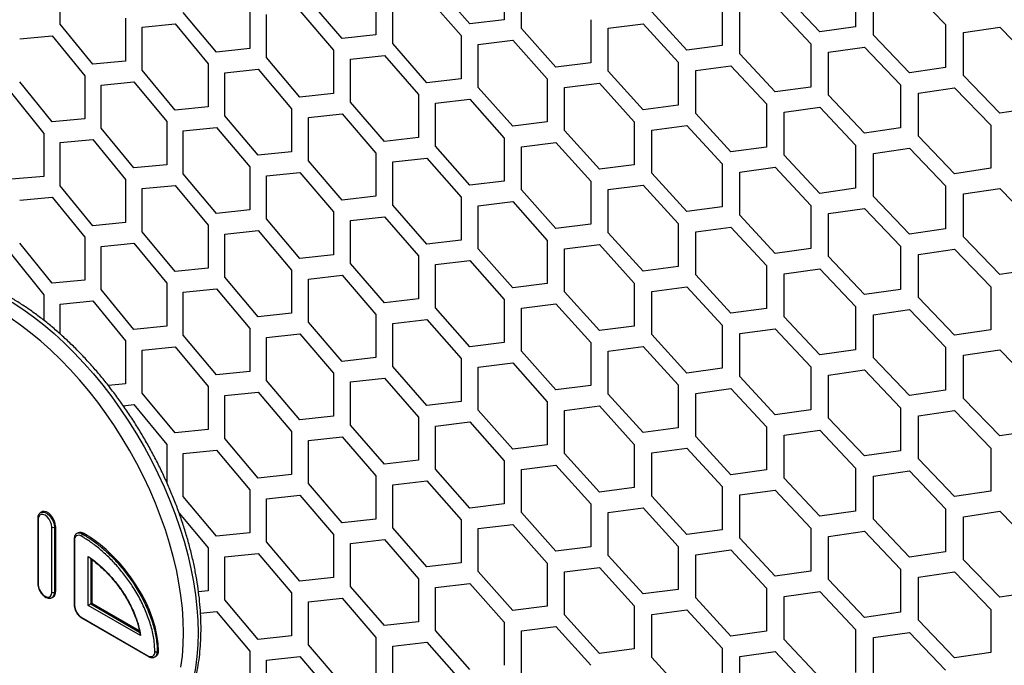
# Model space of a CAD drawing. Header units: millimetres. Extents: x 26293 to 29282, y 1612 to 3704.
# Tile 26 of 54: x 28647 to 28752, y 2623 to 2691. Entities that reach past the tile are written whole.
import ezdxf

# ---------------------------------------------------------------- set-up
doc = ezdxf.new("R2010")
doc.units = ezdxf.units.MM
doc.layers.add('1', color=7, linetype='Continuous')
doc.layers.add('5', color=251, linetype='Continuous')

msp = doc.modelspace()

# ---------------------------------------------------------------- linework, layer by layer
at = {"layer": '1'}
for p, q in [((28649.415, 2639.025), (28649.286, 2638.95)), ((28648.981, 2638.319), (28648.981, 2631.375)), ((28649.035, 2638.245), (28649.035, 2631.3)), ((28650.495, 2630.457), (28650.495, 2637.402)), ((28650.753, 2637.402), (28650.882, 2637.476)), ((28650.753, 2637.402), (28650.753, 2630.457)), ((28650.882, 2637.476), (28650.882, 2630.532)), ((28653.281, 2636.793), (28653.153, 2636.718)), ((28653.76, 2636.658), (28653.889, 2636.733)), ((28652.848, 2636.088), (28652.848, 2629.143)), ((28652.901, 2636.013), (28652.901, 2629.068)), ((28654.361, 2629.069), (28654.361, 2634.288)), ((28654.619, 2634.044), (28654.619, 2629.217)), ((28654.748, 2633.946), (28654.748, 2629.292)), ((28650.753, 2630.457), (28650.882, 2630.532)), ((28650.501, 2629.901), (28650.63, 2629.975)), ((28654.619, 2629.217), (28654.748, 2629.292)), ((28654.619, 2629.217), (28659.819, 2626.216)), ((28654.748, 2629.292), (28659.786, 2626.383)), ((28659.93, 2625.854), (28654.361, 2629.069)), ((28653.614, 2627.814), (28660.719, 2623.712)), ((28653.65, 2627.731), (28660.757, 2623.628)), ((28661.707, 2624.134), (28661.836, 2624.208)), ((28661.455, 2623.577), (28661.584, 2623.652))]:
    msp.add_line(p, q, dxfattribs=at)
at = {"layer": '1', "flags": 128}
for points in [[(28646.271, 2661.349), (28647.395, 2660.611), (28648.513, 2659.806), (28649.622, 2658.937), (28650.718, 2658.004), (28651.798, 2657.013), (28652.86, 2655.964), (28653.899, 2654.863), (28654.913, 2653.711), (28655.898, 2652.512), (28656.853, 2651.27), (28657.773, 2649.989), (28658.656, 2648.672), (28659.5, 2647.323), (28660.302, 2645.947), (28661.06, 2644.547), (28661.77, 2643.127), (28662.433, 2641.693), (28663.044, 2640.247), (28663.603, 2638.795), (28664.107, 2637.341), (28664.556, 2635.889), (28664.948, 2634.443), (28665.281, 2633.008), (28665.555, 2631.588), (28665.769, 2630.188), (28665.923, 2628.811), (28666.015, 2627.461), (28666.046, 2626.143)], [(28664.499, 2626.143), (28664.469, 2627.434), (28664.377, 2628.757), (28664.224, 2630.107), (28664.01, 2631.48), (28663.737, 2632.872), (28663.405, 2634.279), (28663.015, 2635.696), (28662.568, 2637.119), (28662.066, 2638.544), (28661.51, 2639.965), (28660.901, 2641.379), (28660.243, 2642.782), (28659.536, 2644.168), (28658.784, 2645.534), (28657.987, 2646.876), (28657.15, 2648.189), (28656.274, 2649.469), (28655.362, 2650.713), (28654.417, 2651.916), (28653.441, 2653.075), (28652.439, 2654.186), (28651.412, 2655.245), (28650.365, 2656.25), (28649.3, 2657.198), (28648.22, 2658.085), (28647.13, 2658.908), (28646.031, 2659.666)], [(28650.495, 2637.402), (28650.46, 2637.683), (28650.356, 2637.978), (28650.194, 2638.258), (28649.991, 2638.495), (28649.765, 2638.667), (28649.539, 2638.756), (28649.336, 2638.753), (28649.174, 2638.66), (28649.071, 2638.485), (28649.035, 2638.245)], [(28649.278, 2638.945), (28649.331, 2638.972), (28649.537, 2639.006), (28649.772, 2638.95), (28650.016, 2638.809), (28650.251, 2638.594), (28650.457, 2638.323), (28650.617, 2638.017), (28650.718, 2637.701), (28650.753, 2637.402)], [(28650.882, 2637.476), (28650.847, 2637.776), (28650.746, 2638.091), (28650.585, 2638.397), (28650.38, 2638.669), (28650.145, 2638.884), (28649.901, 2639.025), (28649.666, 2639.081), (28649.46, 2639.047), (28649.415, 2639.025)], [(28649.035, 2631.3), (28649.071, 2631.019), (28649.174, 2630.724), (28649.336, 2630.444), (28649.539, 2630.207), (28649.765, 2630.036), (28649.991, 2629.947), (28650.194, 2629.949), (28650.356, 2630.042), (28650.46, 2630.217), (28650.495, 2630.457)], [(28666.046, 2626.143), (28666.015, 2624.86), (28665.923, 2623.617), (28665.769, 2622.417), (28665.555, 2621.264), (28665.281, 2620.16), (28664.948, 2619.11), (28664.556, 2618.117), (28664.107, 2617.183), (28663.603, 2616.311), (28663.044, 2615.504), (28662.433, 2614.765), (28661.77, 2614.095), (28661.06, 2613.496), (28660.302, 2612.971), (28660.1, 2612.848)], [(28664.224, 2622.497), (28664.377, 2623.67), (28664.469, 2624.887), (28664.499, 2626.143)]]:
    msp.add_lwpolyline(points, dxfattribs=at)
at = {"layer": '1'}
for centre, radius, start, end in [((28649.073, 2638.329), 0.0917, 185.71001, 245.62402), ((28650.624, 2637.651), 0.28, 242.60967, 297.39033), ((28653.346, 2636.085), 0.451, 50.79671, 189.21404), ((28653.407, 2636.178), 0.596, 53.61494, 115.97494), ((28653.533, 2636.236), 0.611, 54.38242, 114.30712), ((28653.911, 2636.422), 0.28, 122.60548, 177.39452), ((28652.935, 2636.094), 0.0874, 184.0436, 247.26224), ((28649.073, 2631.384), 0.0917, 185.6948, 245.62534), ((28650.624, 2630.706), 0.28, 242.60967, 297.39033), ((28650.152, 2630.393), 0.604, 306.23977, 6.09329), ((28650.285, 2630.467), 0.601, 305.11209, 6.20009), ((28652.939, 2629.152), 0.0917, 185.6948, 245.62534), ((28654.492, 2629.142), 1.593, 182.66907, 236.53417), ((28661.004, 2624.061), 0.451, 230.79643, 9.21231), ((28661.095, 2624.074), 0.614, 306.67102, 5.53435), ((28661.241, 2624.142), 0.599, 305.01312, 6.29813), ((28660.81, 2623.703), 0.0917, 174.38037, 234.29341)]:
    msp.add_arc(centre, radius, start, end, dxfattribs=at)
for centre, major_axis, ratio, start_param, end_param in [((28653.889, 2628.795), (-6.357, 8.433), 0.5655776, 3.7853478, 5.3561133), ((28654.49, 2629.143), (0.182, 0.105), 0.0000704, 0.7853575, 2.3561538)]:
    msp.add_ellipse(centre, major_axis=major_axis, ratio=ratio, start_param=start_param, end_param=end_param, dxfattribs=at)
for points, knots in [([(28666.366, 2626.589), (28666.364, 2626.81), (28666.36, 2627.449), (28666.309, 2628.527), (28666.195, 2629.83), (28666.025, 2631.154), (28665.8, 2632.496), (28665.521, 2633.851), (28665.189, 2635.217), (28664.804, 2636.591), (28664.368, 2637.967), (28663.882, 2639.344), (28663.348, 2640.716), (28662.766, 2642.082), (28662.139, 2643.437), (28661.468, 2644.777), (28660.754, 2646.1), (28660.001, 2647.402), (28659.209, 2648.678), (28658.381, 2649.928), (28657.518, 2651.145), (28656.624, 2652.329), (28655.701, 2653.475), (28654.749, 2654.58), (28653.774, 2655.642), (28652.775, 2656.658), (28651.757, 2657.624), (28650.721, 2658.54), (28649.671, 2659.401), (28648.608, 2660.205), (28647.536, 2660.951), (28646.457, 2661.636), (28645.373, 2662.258), (28644.288, 2662.815), (28643.205, 2663.305), (28642.125, 2663.727), (28641.053, 2664.08), (28639.991, 2664.361), (28638.943, 2664.57), (28637.911, 2664.706), (28636.899, 2664.769), (28635.91, 2664.758), (28634.948, 2664.674), (28634.015, 2664.517), (28633.114, 2664.289), (28632.249, 2663.988), (28631.471, 2663.65), (28631.001, 2663.38), (28630.792, 2663.261)], [0, 0, 0, 0, 0.01172129, 0.03390395, 0.05607975, 0.07824749, 0.10040572, 0.12255382, 0.14469175, 0.16681993, 0.18893906, 0.21105008, 0.23315404, 0.25525211, 0.27734552, 0.29943553, 0.32152344, 0.34361056, 0.36569818, 0.38778721, 0.40987898, 0.43197482, 0.45407606, 0.47618399, 0.49829991, 0.52042504, 0.5425605, 0.56470729, 0.5868662, 0.60903769, 0.63122179, 0.6534179, 0.67562457, 0.69783922, 0.7200575, 0.74227146, 0.76447224, 0.7866485, 0.80878637, 0.83086998, 0.8528824, 0.87480737, 0.89663155, 0.91834702, 0.93995359, 0.9614602, 0.9828851, 1, 1, 1, 1]), ([(28630.792, 2663.261), (28630.74, 2663.232), (28630.423, 2663.06), (28629.881, 2662.679), (28629.171, 2662.117), (28628.508, 2661.485), (28627.89, 2660.793), (28627.319, 2660.04), (28626.795, 2659.227), (28626.322, 2658.357), (28625.9, 2657.432), (28625.531, 2656.454), (28625.216, 2655.426), (28624.956, 2654.351), (28624.752, 2653.232), (28624.604, 2652.073), (28624.512, 2650.876), (28624.478, 2649.645), (28624.5, 2648.384), (28624.578, 2647.097), (28624.713, 2645.786), (28624.903, 2644.455), (28625.147, 2643.108), (28625.446, 2641.748), (28625.797, 2640.379), (28626.2, 2639.004), (28626.655, 2637.627), (28627.158, 2636.252), (28627.71, 2634.881), (28628.308, 2633.519), (28628.952, 2632.169), (28629.638, 2630.835), (28630.366, 2629.519), (28631.134, 2628.226), (28631.939, 2626.959), (28632.78, 2625.721), (28633.654, 2624.515), (28634.559, 2623.345), (28635.493, 2622.213), (28636.453, 2621.123), (28637.438, 2620.078), (28638.443, 2619.079), (28639.468, 2618.131), (28640.51, 2617.235), (28641.565, 2616.394), (28642.631, 2615.611), (28643.706, 2614.887), (28644.787, 2614.224), (28645.872, 2613.626), (28646.956, 2613.092), (28648.039, 2612.626), (28649.116, 2612.229), (28650.185, 2611.902), (28651.242, 2611.647), (28652.285, 2611.464), (28653.31, 2611.355), (28654.314, 2611.319), (28655.294, 2611.356), (28656.246, 2611.467), (28657.167, 2611.65), (28658.056, 2611.903), (28658.907, 2612.23), (28659.591, 2612.548), (28659.975, 2612.783), (28660.102, 2612.86)], [0, 0, 0, 0, 0.0031876, 0.0191803, 0.0351743, 0.0511925, 0.0672572, 0.0833853, 0.0995877, 0.1158682, 0.1322248, 0.1486505, 0.1651352, 0.1816673, 0.1982351, 0.214828, 0.2314369, 0.2480543, 0.2646741, 0.2812915, 0.297904, 0.3145099, 0.3311085, 0.3476994, 0.3642828, 0.3808591, 0.3974288, 0.4139927, 0.4305517, 0.4471065, 0.4636582, 0.4802078, 0.496756, 0.5133041, 0.5298527, 0.5464028, 0.5629553, 0.5795112, 0.5960715, 0.6126372, 0.6292092, 0.6457884, 0.6623756, 0.6789716, 0.6955768, 0.7121914, 0.7288154, 0.7454481, 0.7620882, 0.7787332, 0.795379, 0.8120193, 0.828647, 0.8452527, 0.8618254, 0.878353, 0.8948227, 0.911223, 0.927545, 0.9437847, 0.9599445, 0.9760335, 0.9920679, 1, 1, 1, 1]), ([(28482.497, 2656.378), (28483.296, 2655.585), (28485.612, 2653.288), (28489.495, 2649.506), (28494.168, 2645.038), (28498.908, 2640.594), (28503.714, 2636.174), (28508.586, 2631.779), (28513.523, 2627.408), (28518.525, 2623.062), (28523.591, 2618.742), (28528.721, 2614.448), (28533.915, 2610.18), (28539.172, 2605.938), (28544.492, 2601.723), (28549.875, 2597.534), (28555.32, 2593.373), (28560.826, 2589.24), (28566.394, 2585.135), (28572.022, 2581.058), (28577.711, 2577.009), (28583.46, 2572.989), (28589.268, 2568.999), (28595.136, 2565.037), (28601.062, 2561.106), (28607.046, 2557.204), (28613.089, 2553.333), (28619.188, 2549.492), (28625.344, 2545.682), (28631.557, 2541.904), (28637.826, 2538.156), (28644.15, 2534.441), (28650.529, 2530.757), (28656.962, 2527.106), (28663.45, 2523.487), (28669.991, 2519.9), (28676.585, 2516.347), (28683.231, 2512.827), (28689.93, 2509.341), (28696.68, 2505.888), (28703.481, 2502.47), (28710.333, 2499.085), (28717.235, 2495.735), (28724.186, 2492.42), (28731.186, 2489.14), (28738.235, 2485.895), (28745.331, 2482.686), (28752.475, 2479.512), (28759.666, 2476.375), (28766.903, 2473.273), (28774.186, 2470.208), (28781.514, 2467.18), (28788.887, 2464.188), (28796.304, 2461.233), (28803.765, 2458.316), (28811.269, 2455.436), (28818.815, 2452.594), (28826.403, 2449.79), (28834.032, 2447.024), (28841.703, 2444.296), (28849.413, 2441.607), (28855.994, 2439.354), (28860.011, 2438.004), (28861.433, 2437.526)], [0, 0, 0, 0, 0.0087723, 0.0254131, 0.0420544, 0.0586964, 0.0753391, 0.0919824, 0.1086263, 0.1252707, 0.1419157, 0.158561, 0.1752068, 0.191853, 0.2084995, 0.2251463, 0.2417934, 0.2584407, 0.2750883, 0.291736, 0.3083839, 0.3250319, 0.34168, 0.3583282, 0.3749765, 0.3916248, 0.4082731, 0.4249214, 0.4415697, 0.458218, 0.4748661, 0.4915143, 0.5081623, 0.5248102, 0.541458, 0.5581057, 0.5747533, 0.5914007, 0.608048, 0.6246951, 0.641342, 0.6579888, 0.6746353, 0.6912817, 0.7079279, 0.7245739, 0.7412197, 0.7578653, 0.7745107, 0.7911559, 0.8078009, 0.8244456, 0.8410901, 0.8577345, 0.8743785, 0.8910224, 0.9076661, 0.9243095, 0.9409527, 0.9575957, 0.9742385, 0.990881, 1, 1, 1, 1]), ([(28649.282, 2638.936), (28649.259, 2638.925), (28649.176, 2638.886), (28649.078, 2638.75), (28648.995, 2638.554), (28648.986, 2638.398), (28648.981, 2638.319)], [0, 0, 0, 0, 0.10880242, 0.40308305, 0.69867772, 1, 1, 1, 1]), ([(28653.148, 2636.706), (28653.13, 2636.698), (28653.05, 2636.662), (28652.952, 2636.531), (28652.863, 2636.334), (28652.853, 2636.172), (28652.848, 2636.088)], [0, 0, 0, 0, 0.088644, 0.3827344, 0.6769068, 1, 1, 1, 1]), ([(28653.76, 2636.658), (28654.094, 2636.453), (28654.762, 2636.043), (28655.751, 2635.275), (28656.723, 2634.401), (28657.661, 2633.409), (28658.552, 2632.315), (28659.412, 2631.079), (28660.203, 2629.703), (28660.886, 2628.204), (28661.385, 2626.682), (28661.598, 2625.596), (28661.691, 2624.752), (28661.7, 2624.401), (28661.707, 2624.134)], [0, 0, 0, 0, 0.08588125, 0.17201825, 0.25787773, 0.34539049, 0.43321236, 0.52064647, 0.62088064, 0.72105206, 0.82203288, 0.92295924, 0.94130231, 1, 1, 1, 1]), ([(28661.449, 2624.134), (28661.436, 2624.479), (28661.406, 2625.278), (28661.131, 2626.63), (28660.645, 2628.12), (28659.975, 2629.591), (28659.198, 2630.942), (28658.352, 2632.157), (28657.475, 2633.234), (28656.551, 2634.21), (28655.594, 2635.072), (28654.618, 2635.829), (28653.96, 2636.233), (28653.631, 2636.435)], [0, 0, 0, 0, 0.0766712, 0.1772598, 0.2779037, 0.3779764, 0.4781129, 0.5656861, 0.6536483, 0.7413016, 0.8274341, 0.9138453, 1, 1, 1, 1]), ([(28654.361, 2634.288), (28654.59, 2634.122), (28655.159, 2633.711), (28656.045, 2632.923), (28657.011, 2631.895), (28657.919, 2630.714), (28658.61, 2629.595), (28659.092, 2628.631), (28659.45, 2627.78), (28659.746, 2626.841), (28659.869, 2626.183), (28659.93, 2625.854)], [0, 0, 0, 0, 0.0900513, 0.223395, 0.3566834, 0.4982213, 0.6396159, 0.7178577, 0.7960811, 0.8979419, 1, 1, 1, 1]), ([(28654.476, 2634.151), (28654.455, 2634.168), (28654.411, 2634.205), (28654.377, 2634.258), (28654.362, 2634.287), (28654.361, 2634.288)], [0, 0, 0, 0, 0.4637911, 0.9837336, 1, 1, 1, 1]), ([(28654.477, 2634.151), (28654.646, 2634.025), (28655.015, 2633.751), (28655.565, 2633.293), (28656.133, 2632.765), (28656.686, 2632.186), (28657.226, 2631.557), (28657.727, 2630.892), (28658.065, 2630.409), (28658.222, 2630.143), (28658.24, 2630.113)], [0, 0, 0, 0, 0.1237067, 0.2687625, 0.4064589, 0.5518511, 0.6987871, 0.8422673, 0.9822915, 1, 1, 1, 1]), ([(28648.981, 2631.375), (28648.983, 2631.327), (28648.988, 2631.189), (28649.042, 2630.948), (28649.156, 2630.665), (28649.316, 2630.399), (28649.512, 2630.167), (28649.734, 2629.983), (28649.963, 2629.864), (28650.184, 2629.82), (28650.372, 2629.832), (28650.467, 2629.891), (28650.506, 2629.915)], [0, 0, 0, 0, 0.0600346, 0.1717836, 0.2831909, 0.3944037, 0.5059996, 0.6185497, 0.7328231, 0.8355688, 0.9325777, 1, 1, 1, 1]), ([(28658.24, 2630.113), (28658.362, 2629.913), (28658.621, 2629.488), (28658.963, 2628.821), (28659.269, 2628.132), (28659.506, 2627.49), (28659.68, 2626.888), (28659.786, 2626.415), (28659.835, 2626.129), (28659.851, 2626.032)], [0, 0, 0, 0, 0.1537957, 0.3266387, 0.4924419, 0.6540804, 0.7876116, 0.9278349, 1, 1, 1, 1]), ([(28652.848, 2629.143), (28652.849, 2629.095), (28652.854, 2628.957), (28652.908, 2628.716), (28653.022, 2628.433), (28653.182, 2628.167), (28653.375, 2627.939), (28653.539, 2627.8), (28653.635, 2627.741), (28653.658, 2627.727)], [0, 0, 0, 0, 0.0928725, 0.2657463, 0.4380915, 0.6101358, 0.7827727, 0.9476821, 1, 1, 1, 1]), ([(28653.614, 2627.814), (28653.614, 2627.809), (28653.614, 2627.798), (28653.618, 2627.773), (28653.628, 2627.747), (28653.645, 2627.737), (28653.651, 2627.733)], [0, 0, 0, 0, 0.13458418, 0.28262048, 0.71147451, 1, 1, 1, 1]), ([(28659.93, 2625.854), (28659.93, 2625.855), (28659.91, 2625.885), (28659.877, 2625.944), (28659.865, 2626.005), (28659.859, 2626.034)], [0, 0, 0, 0, 0.0150023, 0.5417052, 1, 1, 1, 1]), ([(28660.102, 2612.86), (28660.234, 2612.936), (28660.625, 2613.161), (28661.233, 2613.609), (28661.927, 2614.196), (28662.573, 2614.85), (28663.175, 2615.565), (28663.729, 2616.34), (28664.234, 2617.173), (28664.689, 2618.063), (28665.092, 2619.007), (28665.442, 2620.004), (28665.737, 2621.049), (28665.977, 2622.14), (28666.161, 2623.274), (28666.288, 2624.448), (28666.356, 2625.555), (28666.363, 2626.279), (28666.366, 2626.589)], [0, 0, 0, 0, 0.0324073, 0.0966333, 0.1608935, 0.2252852, 0.2898909, 0.3547702, 0.4199563, 0.485456, 0.551253, 0.6173139, 0.6835953, 0.7500499, 0.8166321, 0.8833009, 0.9500221, 1, 1, 1, 1]), ([(28660.757, 2623.628), (28660.799, 2623.606), (28660.919, 2623.542), (28661.112, 2623.497), (28661.314, 2623.505), (28661.416, 2623.564), (28661.459, 2623.59)], [0, 0, 0, 0, 0.17439644, 0.50464484, 0.78483864, 1, 1, 1, 1])]:
    msp.add_open_spline(points, degree=3, knots=knots, dxfattribs=at)
msp.add_open_spline([(28661.707, 2624.134), (28661.688, 2624.125), (28661.651, 2624.108), (28661.578, 2624.1), (28661.506, 2624.108), (28661.468, 2624.125), (28661.449, 2624.134)], degree=3, dxfattribs=at)
at = {"layer": '5'}
for p, q in [((28651.376, 2690.936), (28651.376, 2695.518)), ((28698.636, 2696.004), (28698.636, 2691.421)), ((28736.045, 2695.243), (28736.045, 2690.66)), ((28684.987, 2694.398), (28684.987, 2689.816)), ((28694.975, 2690.98), (28691.33, 2695.13)), ((28700.471, 2690.5), (28700.471, 2695.083)), ((28732.239, 2690.118), (28728.447, 2694.168)), ((28737.953, 2689.79), (28737.953, 2694.372)), ((28741.779, 2694.93), (28745.62, 2690.915)), ((28681.383, 2689.41), (28677.795, 2693.597)), ((28686.795, 2688.876), (28686.795, 2693.458)), ((28690.421, 2693.878), (28694.063, 2689.725)), ((28721.847, 2693.262), (28721.847, 2688.68)), ((28668.006, 2687.977), (28664.476, 2692.2)), ((28671.552, 2692.929), (28671.552, 2688.346)), ((28676.9, 2692.354), (28680.485, 2688.165)), ((28718.095, 2688.176), (28714.357, 2692.264)), ((28723.728, 2687.79), (28723.728, 2692.372)), ((28727.502, 2692.891), (28731.29, 2688.839)), ((28658.335, 2691.594), (28658.335, 2687.011)), ((28673.331, 2687.389), (28673.331, 2691.971)), ((28698.636, 2691.421), (28694.975, 2690.98)), ((28707.851, 2691.423), (28707.851, 2686.841)), ((28654.848, 2686.678), (28651.376, 2690.936)), ((28660.084, 2690.618), (28663.595, 2690.966)), ((28660.084, 2686.036), (28660.084, 2690.618)), ((28663.595, 2690.966), (28667.122, 2686.741)), ((28704.154, 2686.375), (28700.471, 2690.5)), ((28709.706, 2690.515), (28713.425, 2690.996)), ((28709.706, 2685.933), (28709.706, 2690.515)), ((28713.425, 2690.996), (28717.159, 2686.906)), ((28736.045, 2690.66), (28732.239, 2690.118)), ((28745.62, 2690.915), (28745.62, 2686.333)), ((28747.545, 2690.058), (28751.407, 2690.641)), ((28747.545, 2685.475), (28747.545, 2690.058)), ((28751.407, 2690.641), (28755.282, 2686.653)), ((28647.059, 2689.398), (28650.511, 2689.711)), ((28650.511, 2689.711), (28653.978, 2685.45)), ((28684.987, 2689.816), (28681.383, 2689.41)), ((28694.063, 2689.725), (28694.063, 2685.143)), ((28695.889, 2688.798), (28699.553, 2689.242)), ((28699.553, 2689.242), (28703.232, 2685.114)), ((28741.779, 2685.765), (28737.953, 2689.79)), ((28671.552, 2688.346), (28668.006, 2687.977)), ((28680.485, 2688.165), (28680.485, 2683.583)), ((28690.421, 2684.713), (28686.795, 2688.876)), ((28695.889, 2684.216), (28695.889, 2688.798)), ((28721.847, 2688.68), (28718.095, 2688.176)), ((28731.29, 2688.839), (28731.29, 2684.256)), ((28733.189, 2687.962), (28736.998, 2688.506)), ((28733.189, 2683.379), (28733.189, 2687.962)), ((28736.998, 2688.506), (28740.821, 2684.479)), ((28658.335, 2687.011), (28654.848, 2686.678)), ((28676.9, 2683.19), (28673.331, 2687.389)), ((28682.283, 2687.22), (28685.89, 2687.627)), ((28682.283, 2682.637), (28682.283, 2687.22)), ((28685.89, 2687.627), (28689.513, 2683.462)), ((28707.851, 2686.841), (28704.154, 2686.375)), ((28717.159, 2686.906), (28717.159, 2682.323)), ((28727.502, 2683.727), (28723.728, 2687.79)), ((28663.595, 2681.801), (28660.084, 2686.036)), ((28667.122, 2686.741), (28667.122, 2682.159)), ((28668.891, 2685.777), (28672.441, 2686.149)), ((28672.441, 2686.149), (28676.006, 2681.947)), ((28713.425, 2681.832), (28709.706, 2685.933)), ((28719.031, 2686.009), (28722.787, 2686.516)), ((28719.031, 2681.427), (28719.031, 2686.009)), ((28722.787, 2686.516), (28726.557, 2682.451)), ((28745.62, 2686.333), (28741.779, 2685.765)), ((28650.511, 2680.546), (28647.059, 2684.816)), ((28653.978, 2685.45), (28653.978, 2680.868)), ((28655.718, 2684.469), (28659.209, 2684.805)), ((28659.209, 2684.805), (28662.716, 2680.568)), ((28668.891, 2681.195), (28668.891, 2685.777)), ((28694.063, 2685.143), (28690.421, 2684.713)), ((28703.232, 2685.114), (28703.232, 2680.532)), ((28751.407, 2681.477), (28747.545, 2685.475)), ((28655.718, 2679.887), (28655.718, 2684.469)), ((28699.553, 2680.078), (28695.889, 2684.216)), ((28705.077, 2684.199), (28708.778, 2684.668)), ((28705.077, 2679.617), (28705.077, 2684.199)), ((28708.778, 2684.668), (28712.494, 2680.565)), ((28731.29, 2684.256), (28727.502, 2683.727)), ((28740.821, 2684.479), (28740.821, 2679.897)), ((28742.738, 2683.615), (28746.582, 2684.185)), ((28746.582, 2684.185), (28750.44, 2680.184)), ((28646.199, 2683.594), (28649.646, 2679.322)), ((28680.485, 2683.583), (28676.9, 2683.19)), ((28685.89, 2678.463), (28682.283, 2682.637)), ((28689.513, 2683.462), (28689.513, 2678.88)), ((28691.33, 2682.529), (28694.975, 2682.961)), ((28694.975, 2682.961), (28698.636, 2678.82)), ((28736.998, 2679.342), (28733.189, 2683.379)), ((28742.738, 2679.033), (28742.738, 2683.615)), ((28667.122, 2682.159), (28663.595, 2681.801)), ((28676.006, 2681.947), (28676.006, 2677.365)), ((28691.33, 2677.946), (28691.33, 2682.529)), ((28717.159, 2682.323), (28713.425, 2681.832)), ((28726.557, 2682.451), (28726.557, 2677.868)), ((28728.447, 2681.567), (28732.239, 2682.099)), ((28732.239, 2682.099), (28736.045, 2678.059)), ((28755.282, 2682.07), (28751.407, 2681.477)), ((28653.978, 2680.868), (28650.511, 2680.546)), ((28662.716, 2680.568), (28662.716, 2675.986)), ((28672.441, 2676.984), (28668.891, 2681.195)), ((28677.795, 2680.996), (28681.383, 2681.391)), ((28677.795, 2676.414), (28677.795, 2680.996)), ((28681.383, 2681.391), (28684.987, 2677.214)), ((28712.494, 2680.565), (28712.494, 2675.983)), ((28722.787, 2677.352), (28719.031, 2681.427)), ((28728.447, 2676.985), (28728.447, 2681.567)), ((28659.209, 2675.641), (28655.718, 2679.887)), ((28664.476, 2679.599), (28668.006, 2679.958)), ((28664.476, 2675.016), (28664.476, 2679.599)), ((28668.006, 2679.958), (28671.552, 2675.745)), ((28703.232, 2680.532), (28699.553, 2680.078)), ((28708.778, 2675.504), (28705.077, 2679.617)), ((28714.357, 2679.663), (28718.095, 2680.157)), ((28714.357, 2675.08), (28714.357, 2679.663)), ((28718.095, 2680.157), (28721.847, 2676.078)), ((28740.821, 2679.897), (28736.998, 2679.342)), ((28750.44, 2680.184), (28750.44, 2675.602)), ((28649.646, 2679.322), (28649.646, 2674.739)), ((28651.376, 2678.335), (28654.848, 2678.659)), ((28654.848, 2678.659), (28658.335, 2674.41)), ((28689.513, 2678.88), (28685.89, 2678.463)), ((28698.636, 2678.82), (28698.636, 2674.238)), ((28746.582, 2675.021), (28742.738, 2679.033)), ((28651.376, 2673.752), (28651.376, 2678.335)), ((28694.975, 2673.796), (28691.33, 2677.946)), ((28700.471, 2677.899), (28704.154, 2678.356)), ((28700.471, 2673.317), (28700.471, 2677.899)), ((28704.154, 2678.356), (28707.851, 2674.24)), ((28726.557, 2677.868), (28722.787, 2677.352)), ((28736.045, 2678.059), (28736.045, 2673.477)), ((28737.953, 2677.188), (28741.779, 2677.746)), ((28741.779, 2677.746), (28745.62, 2673.732)), ((28676.006, 2677.365), (28672.441, 2676.984)), ((28681.383, 2672.227), (28677.795, 2676.414)), ((28684.987, 2677.214), (28684.987, 2672.632)), ((28686.795, 2676.275), (28690.421, 2676.694)), ((28690.421, 2676.694), (28694.063, 2672.542)), ((28732.239, 2672.935), (28728.447, 2676.985)), ((28737.953, 2672.606), (28737.953, 2677.188)), ((28662.716, 2675.986), (28659.209, 2675.641)), ((28671.552, 2675.745), (28671.552, 2671.163)), ((28686.795, 2671.692), (28686.795, 2676.275)), ((28712.494, 2675.983), (28708.778, 2675.504)), ((28721.847, 2676.078), (28721.847, 2671.496)), ((28723.728, 2675.189), (28727.502, 2675.708)), ((28727.502, 2675.708), (28731.29, 2671.655)), ((28750.44, 2675.602), (28746.582, 2675.021)), ((28649.646, 2674.739), (28646.199, 2674.429)), ((28658.335, 2674.41), (28658.335, 2669.828)), ((28668.006, 2670.794), (28664.476, 2675.016)), ((28673.331, 2674.787), (28676.9, 2675.171)), ((28673.331, 2670.205), (28673.331, 2674.787)), ((28676.9, 2675.171), (28680.485, 2670.981)), ((28718.095, 2670.992), (28714.357, 2675.08)), ((28723.728, 2670.606), (28723.728, 2675.189)), ((28654.848, 2669.494), (28651.376, 2673.752)), ((28660.084, 2673.435), (28663.595, 2673.782)), ((28660.084, 2668.853), (28660.084, 2673.435)), ((28663.595, 2673.782), (28667.122, 2669.557)), ((28698.636, 2674.238), (28694.975, 2673.796)), ((28704.154, 2669.191), (28700.471, 2673.317)), ((28707.851, 2674.24), (28707.851, 2669.658)), ((28709.706, 2673.331), (28713.425, 2673.813)), ((28709.706, 2668.749), (28709.706, 2673.331)), ((28713.425, 2673.813), (28717.159, 2669.722)), ((28736.045, 2673.477), (28732.239, 2672.935)), ((28745.62, 2673.732), (28745.62, 2669.149)), ((28747.545, 2672.874), (28751.407, 2673.457)), ((28751.407, 2673.457), (28755.282, 2669.469)), ((28647.059, 2672.215), (28650.511, 2672.527)), ((28650.511, 2672.527), (28653.978, 2668.267)), ((28684.987, 2672.632), (28681.383, 2672.227)), ((28694.063, 2672.542), (28694.063, 2667.959)), ((28741.779, 2668.581), (28737.953, 2672.606)), ((28747.545, 2668.292), (28747.545, 2672.874)), ((28671.552, 2671.163), (28668.006, 2670.794)), ((28690.421, 2667.53), (28686.795, 2671.692)), ((28695.889, 2671.614), (28699.553, 2672.059)), ((28695.889, 2667.032), (28695.889, 2671.614)), ((28699.553, 2672.059), (28703.232, 2667.93)), ((28721.847, 2671.496), (28718.095, 2670.992)), ((28731.29, 2671.655), (28731.29, 2667.073)), ((28733.189, 2670.778), (28736.998, 2671.323)), ((28736.998, 2671.323), (28740.821, 2667.296)), ((28676.9, 2666.006), (28673.331, 2670.205)), ((28680.485, 2670.981), (28680.485, 2666.399)), ((28682.283, 2670.036), (28685.89, 2670.444)), ((28685.89, 2670.444), (28689.513, 2666.278)), ((28727.502, 2666.543), (28723.728, 2670.606)), ((28733.189, 2666.196), (28733.189, 2670.778)), ((28658.335, 2669.828), (28654.848, 2669.494)), ((28667.122, 2669.557), (28667.122, 2664.975)), ((28682.283, 2665.454), (28682.283, 2670.036)), ((28707.851, 2669.658), (28704.154, 2669.191)), ((28717.159, 2669.722), (28717.159, 2665.14)), ((28719.031, 2668.826), (28722.787, 2669.332)), ((28722.787, 2669.332), (28726.557, 2665.267)), ((28745.62, 2669.149), (28741.779, 2668.581)), ((28653.978, 2668.267), (28653.978, 2663.685)), ((28663.595, 2664.618), (28660.084, 2668.853)), ((28668.891, 2668.594), (28672.441, 2668.965)), ((28668.891, 2664.012), (28668.891, 2668.594)), ((28672.441, 2668.965), (28676.006, 2664.764)), ((28713.425, 2664.648), (28709.706, 2668.749)), ((28719.031, 2664.244), (28719.031, 2668.826)), ((28751.407, 2664.293), (28747.545, 2668.292)), ((28650.511, 2663.363), (28647.059, 2667.633)), ((28655.718, 2667.286), (28659.209, 2667.622)), ((28655.718, 2662.703), (28655.718, 2667.286)), ((28659.209, 2667.622), (28662.716, 2663.384)), ((28694.063, 2667.959), (28690.421, 2667.53)), ((28699.553, 2662.894), (28695.889, 2667.032)), ((28703.232, 2667.93), (28703.232, 2663.348)), ((28705.077, 2667.016), (28708.778, 2667.485)), ((28705.077, 2662.433), (28705.077, 2667.016)), ((28708.778, 2667.485), (28712.494, 2663.381)), ((28731.29, 2667.073), (28727.502, 2666.543)), ((28740.821, 2667.296), (28740.821, 2662.713)), ((28742.738, 2666.431), (28746.582, 2667.002)), ((28746.582, 2667.002), (28750.44, 2663)), ((28646.199, 2666.41), (28649.646, 2662.138)), ((28680.485, 2666.399), (28676.9, 2666.006)), ((28689.513, 2666.278), (28689.513, 2661.696)), ((28736.998, 2662.158), (28733.189, 2666.196)), ((28742.738, 2661.849), (28742.738, 2666.431)), ((28667.122, 2664.975), (28663.595, 2664.618)), ((28685.89, 2661.279), (28682.283, 2665.454)), ((28691.33, 2665.345), (28694.975, 2665.777)), ((28691.33, 2660.763), (28691.33, 2665.345)), ((28694.975, 2665.777), (28698.636, 2661.636)), ((28717.159, 2665.14), (28713.425, 2664.648)), ((28726.557, 2665.267), (28726.557, 2660.685)), ((28728.447, 2664.384), (28732.239, 2664.916)), ((28732.239, 2664.916), (28736.045, 2660.875)), ((28755.282, 2664.887), (28751.407, 2664.293)), ((28672.441, 2659.801), (28668.891, 2664.012)), ((28676.006, 2664.764), (28676.006, 2660.182)), ((28677.795, 2663.812), (28681.383, 2664.208)), ((28677.795, 2659.23), (28677.795, 2663.812)), ((28681.383, 2664.208), (28684.987, 2660.031)), ((28722.787, 2660.168), (28719.031, 2664.244)), ((28728.447, 2659.801), (28728.447, 2664.384)), ((28653.978, 2663.685), (28650.511, 2663.363)), ((28662.716, 2663.384), (28662.716, 2658.802)), ((28664.476, 2662.415), (28668.006, 2662.775)), ((28668.006, 2662.775), (28671.552, 2658.561)), ((28703.232, 2663.348), (28699.553, 2662.894)), ((28712.494, 2663.381), (28712.494, 2658.799)), ((28714.357, 2662.479), (28718.095, 2662.973)), ((28718.095, 2662.973), (28721.847, 2658.895)), ((28750.44, 2663), (28750.44, 2658.418)), ((28649.646, 2662.138), (28649.646, 2659.409)), ((28659.209, 2658.457), (28655.718, 2662.703)), ((28664.476, 2657.833), (28664.476, 2662.415)), ((28689.513, 2661.696), (28685.89, 2661.279)), ((28708.778, 2658.32), (28705.077, 2662.433)), ((28714.357, 2657.897), (28714.357, 2662.479)), ((28740.821, 2662.713), (28736.998, 2662.158)), ((28746.582, 2657.837), (28742.738, 2661.849)), ((28651.376, 2661.151), (28654.848, 2661.475)), ((28651.376, 2657.958), (28651.376, 2661.151)), ((28654.848, 2661.475), (28658.335, 2657.227)), ((28694.975, 2656.612), (28691.33, 2660.763)), ((28698.636, 2661.636), (28698.636, 2657.054)), ((28700.471, 2660.715), (28704.154, 2661.172)), ((28700.471, 2656.133), (28700.471, 2660.715)), ((28704.154, 2661.172), (28707.851, 2657.056)), ((28726.557, 2660.685), (28722.787, 2660.168)), ((28736.045, 2660.875), (28736.045, 2656.293)), ((28676.006, 2660.182), (28672.441, 2659.801)), ((28684.987, 2660.031), (28684.987, 2655.448)), ((28732.239, 2655.751), (28728.447, 2659.801)), ((28737.953, 2660.005), (28741.779, 2660.562)), ((28737.953, 2655.423), (28737.953, 2660.005)), ((28741.779, 2660.562), (28745.62, 2656.548)), ((28662.716, 2658.802), (28659.209, 2658.457)), ((28671.552, 2658.561), (28671.552, 2653.979)), ((28681.383, 2655.043), (28677.795, 2659.23)), ((28686.795, 2659.091), (28690.421, 2659.511)), ((28686.795, 2654.509), (28686.795, 2659.091)), ((28690.421, 2659.511), (28694.063, 2655.358)), ((28712.494, 2658.799), (28708.778, 2658.32)), ((28721.847, 2658.895), (28721.847, 2654.312)), ((28668.006, 2653.61), (28664.476, 2657.833)), ((28673.331, 2657.604), (28676.9, 2657.987)), ((28673.331, 2653.021), (28673.331, 2657.604)), ((28676.9, 2657.987), (28680.485, 2653.798)), ((28718.095, 2653.808), (28714.357, 2657.897)), ((28723.728, 2658.005), (28727.502, 2658.524)), ((28723.728, 2653.423), (28723.728, 2658.005)), ((28727.502, 2658.524), (28731.29, 2654.471)), ((28750.44, 2658.418), (28746.582, 2657.837)), ((28658.335, 2657.227), (28658.335, 2652.644)), ((28660.084, 2656.251), (28663.595, 2656.599)), ((28663.595, 2656.599), (28667.122, 2652.374)), ((28698.636, 2657.054), (28694.975, 2656.612)), ((28707.851, 2657.056), (28707.851, 2652.474)), ((28709.706, 2656.148), (28713.425, 2656.629)), ((28713.425, 2656.629), (28717.159, 2652.538)), ((28745.62, 2656.548), (28745.62, 2651.966)), ((28660.084, 2651.669), (28660.084, 2656.251)), ((28684.987, 2655.448), (28681.383, 2655.043)), ((28704.154, 2652.007), (28700.471, 2656.133)), ((28709.706, 2651.565), (28709.706, 2656.148)), ((28736.045, 2656.293), (28732.239, 2655.751)), ((28741.779, 2651.398), (28737.953, 2655.423)), ((28747.545, 2655.69), (28751.407, 2656.274)), ((28747.545, 2651.108), (28747.545, 2655.69)), ((28751.407, 2656.274), (28755.282, 2652.285)), ((28690.421, 2650.346), (28686.795, 2654.509)), ((28694.063, 2655.358), (28694.063, 2650.776)), ((28695.889, 2654.431), (28699.553, 2654.875)), ((28695.889, 2649.849), (28695.889, 2654.431)), ((28699.553, 2654.875), (28703.232, 2650.747)), ((28731.29, 2654.471), (28731.29, 2649.889)), ((28671.552, 2653.979), (28668.006, 2653.61)), ((28680.485, 2653.798), (28680.485, 2649.216)), ((28721.847, 2654.312), (28718.095, 2653.808)), ((28727.502, 2649.36), (28723.728, 2653.423)), ((28733.189, 2653.594), (28736.998, 2654.139)), ((28733.189, 2649.012), (28733.189, 2653.594)), ((28736.998, 2654.139), (28740.821, 2650.112)), ((28658.335, 2652.644), (28656.504, 2652.469)), ((28667.122, 2652.374), (28667.122, 2647.791)), ((28676.9, 2648.823), (28673.331, 2653.021)), ((28682.283, 2652.852), (28685.89, 2653.26)), ((28682.283, 2648.27), (28682.283, 2652.852)), ((28685.89, 2653.26), (28689.513, 2649.095)), ((28707.851, 2652.474), (28704.154, 2652.007)), ((28717.159, 2652.538), (28717.159, 2647.956)), ((28663.595, 2647.434), (28660.084, 2651.669)), ((28668.891, 2651.41), (28672.441, 2651.782)), ((28668.891, 2646.828), (28668.891, 2651.41)), ((28672.441, 2651.782), (28676.006, 2647.58)), ((28713.425, 2647.465), (28709.706, 2651.565)), ((28719.031, 2651.642), (28722.787, 2652.149)), ((28719.031, 2647.06), (28719.031, 2651.642)), ((28722.787, 2652.149), (28726.557, 2648.083)), ((28745.62, 2651.966), (28741.779, 2651.398)), ((28658.092, 2650.33), (28659.209, 2650.438)), ((28659.209, 2650.438), (28662.716, 2646.201)), ((28694.063, 2650.776), (28690.421, 2650.346)), ((28703.232, 2650.747), (28703.232, 2646.165)), ((28705.077, 2649.832), (28708.778, 2650.301)), ((28708.778, 2650.301), (28712.494, 2646.198)), ((28751.407, 2647.109), (28747.545, 2651.108)), ((28680.485, 2649.216), (28676.9, 2648.823)), ((28689.513, 2649.095), (28689.513, 2644.513)), ((28699.553, 2645.71), (28695.889, 2649.849)), ((28705.077, 2645.25), (28705.077, 2649.832)), ((28731.29, 2649.889), (28727.502, 2649.36)), ((28740.821, 2650.112), (28740.821, 2645.53)), ((28742.738, 2649.248), (28746.582, 2649.818)), ((28742.738, 2644.665), (28742.738, 2649.248)), ((28746.582, 2649.818), (28750.44, 2645.817)), ((28685.89, 2644.095), (28682.283, 2648.27)), ((28691.33, 2648.162), (28694.975, 2648.593)), ((28691.33, 2643.579), (28691.33, 2648.162)), ((28694.975, 2648.593), (28698.636, 2644.453)), ((28726.557, 2648.083), (28726.557, 2643.501)), ((28736.998, 2644.975), (28733.189, 2649.012)), ((28667.122, 2647.791), (28663.595, 2647.434)), ((28676.006, 2647.58), (28676.006, 2642.998)), ((28677.795, 2646.629), (28681.383, 2647.024)), ((28681.383, 2647.024), (28684.987, 2642.847)), ((28717.159, 2647.956), (28713.425, 2647.465)), ((28722.787, 2642.984), (28719.031, 2647.06)), ((28728.447, 2647.2), (28732.239, 2647.732)), ((28728.447, 2642.618), (28728.447, 2647.2)), ((28732.239, 2647.732), (28736.045, 2643.692)), ((28755.282, 2647.703), (28751.407, 2647.109)), ((28662.716, 2646.201), (28662.716, 2642.175)), ((28672.441, 2642.617), (28668.891, 2646.828)), ((28677.795, 2642.046), (28677.795, 2646.629)), ((28703.232, 2646.165), (28699.553, 2645.71)), ((28712.494, 2646.198), (28712.494, 2641.615)), ((28664.476, 2645.231), (28668.006, 2645.591)), ((28664.476, 2640.649), (28664.476, 2645.231)), ((28668.006, 2645.591), (28671.552, 2641.378)), ((28708.778, 2641.136), (28705.077, 2645.25)), ((28714.357, 2645.295), (28718.095, 2645.789)), ((28714.357, 2640.713), (28714.357, 2645.295)), ((28718.095, 2645.789), (28721.847, 2641.711)), ((28740.821, 2645.53), (28736.998, 2644.975)), ((28750.44, 2645.817), (28750.44, 2641.235)), ((28689.513, 2644.513), (28685.89, 2644.095)), ((28698.636, 2644.453), (28698.636, 2639.871)), ((28700.471, 2643.532), (28704.154, 2643.988)), ((28704.154, 2643.988), (28707.851, 2639.873)), ((28746.582, 2640.654), (28742.738, 2644.665)), ((28676.006, 2642.998), (28672.441, 2642.617)), ((28684.987, 2642.847), (28684.987, 2638.265)), ((28694.975, 2639.429), (28691.33, 2643.579)), ((28700.471, 2638.95), (28700.471, 2643.532)), ((28726.557, 2643.501), (28722.787, 2642.984)), ((28736.045, 2643.692), (28736.045, 2639.11)), ((28737.953, 2642.821), (28741.779, 2643.379)), ((28737.953, 2638.239), (28737.953, 2642.821)), ((28741.779, 2643.379), (28745.62, 2639.364)), ((28681.383, 2637.86), (28677.795, 2642.046)), ((28686.795, 2641.908), (28690.421, 2642.327)), ((28686.795, 2637.325), (28686.795, 2641.908)), ((28690.421, 2642.327), (28694.063, 2638.174)), ((28732.239, 2638.567), (28728.447, 2642.618)), ((28671.552, 2641.378), (28671.552, 2636.795)), ((28673.331, 2640.42), (28676.9, 2640.804)), ((28676.9, 2640.804), (28680.485, 2636.614)), ((28712.494, 2641.615), (28708.778, 2641.136)), ((28718.095, 2636.625), (28714.357, 2640.713)), ((28721.847, 2641.711), (28721.847, 2637.129)), ((28723.728, 2640.821), (28727.502, 2641.341)), ((28723.728, 2636.239), (28723.728, 2640.821)), ((28727.502, 2641.341), (28731.29, 2637.288)), ((28750.44, 2641.235), (28746.582, 2640.654)), ((28668.006, 2636.426), (28664.476, 2640.649)), ((28673.331, 2635.838), (28673.331, 2640.42)), ((28698.636, 2639.871), (28694.975, 2639.429)), ((28707.851, 2639.873), (28707.851, 2635.29)), ((28664.044, 2638.878), (28667.122, 2635.19)), ((28704.154, 2634.824), (28700.471, 2638.95)), ((28709.706, 2638.964), (28713.425, 2639.445)), ((28709.706, 2634.382), (28709.706, 2638.964)), ((28713.425, 2639.445), (28717.159, 2635.355)), ((28736.045, 2639.11), (28732.239, 2638.567)), ((28745.62, 2639.364), (28745.62, 2634.782)), ((28747.545, 2638.507), (28751.407, 2639.09)), ((28751.407, 2639.09), (28755.282, 2635.102)), ((28684.987, 2638.265), (28681.383, 2637.86)), ((28694.063, 2638.174), (28694.063, 2633.592)), ((28695.889, 2637.247), (28699.553, 2637.691)), ((28699.553, 2637.691), (28703.232, 2633.563)), ((28741.779, 2634.214), (28737.953, 2638.239)), ((28747.545, 2633.924), (28747.545, 2638.507)), ((28671.552, 2636.795), (28668.006, 2636.426)), ((28680.485, 2636.614), (28680.485, 2632.032)), ((28690.421, 2633.163), (28686.795, 2637.325)), ((28695.889, 2632.665), (28695.889, 2637.247)), ((28721.847, 2637.129), (28718.095, 2636.625)), ((28731.29, 2637.288), (28731.29, 2632.705)), ((28733.189, 2636.411), (28736.998, 2636.956)), ((28736.998, 2636.956), (28740.821, 2632.928)), ((28676.9, 2631.639), (28673.331, 2635.838)), ((28682.283, 2635.669), (28685.89, 2636.076)), ((28682.283, 2631.086), (28682.283, 2635.669)), ((28685.89, 2636.076), (28689.513, 2631.911)), ((28727.502, 2632.176), (28723.728, 2636.239)), ((28733.189, 2631.828), (28733.189, 2636.411)), ((28667.122, 2635.19), (28667.122, 2630.608)), ((28668.891, 2634.227), (28672.441, 2634.598)), ((28672.441, 2634.598), (28676.006, 2630.397)), ((28707.851, 2635.29), (28704.154, 2634.824)), ((28717.159, 2635.355), (28717.159, 2630.772)), ((28719.031, 2634.459), (28722.787, 2634.965)), ((28719.031, 2629.876), (28719.031, 2634.459)), ((28722.787, 2634.965), (28726.557, 2630.9)), ((28745.62, 2634.782), (28741.779, 2634.214)), ((28668.891, 2629.644), (28668.891, 2634.227)), ((28694.063, 2633.592), (28690.421, 2633.163)), ((28703.232, 2633.563), (28703.232, 2628.981)), ((28713.425, 2630.281), (28709.706, 2634.382)), ((28751.407, 2629.926), (28747.545, 2633.924)), ((28699.553, 2628.527), (28695.889, 2632.665)), ((28705.077, 2632.648), (28708.778, 2633.117)), ((28705.077, 2628.066), (28705.077, 2632.648)), ((28708.778, 2633.117), (28712.494, 2629.014)), ((28731.29, 2632.705), (28727.502, 2632.176)), ((28740.821, 2632.928), (28740.821, 2628.346)), ((28742.738, 2632.064), (28746.582, 2632.635)), ((28746.582, 2632.635), (28750.44, 2628.633)), ((28680.485, 2632.032), (28676.9, 2631.639)), ((28689.513, 2631.911), (28689.513, 2627.329)), ((28691.33, 2630.978), (28694.975, 2631.41)), ((28694.975, 2631.41), (28698.636, 2627.269)), ((28736.998, 2627.791), (28733.189, 2631.828)), ((28742.738, 2627.482), (28742.738, 2632.064)), ((28667.122, 2630.608), (28666.106, 2630.505)), ((28676.006, 2630.397), (28676.006, 2625.814)), ((28685.89, 2626.912), (28682.283, 2631.086)), ((28691.33, 2626.396), (28691.33, 2630.978)), ((28717.159, 2630.772), (28713.425, 2630.281)), ((28726.557, 2630.9), (28726.557, 2626.317)), ((28728.447, 2630.016), (28732.239, 2630.548)), ((28732.239, 2630.548), (28736.045, 2626.508)), ((28755.282, 2630.52), (28751.407, 2629.926)), ((28672.441, 2625.433), (28668.891, 2629.644)), ((28677.795, 2629.445), (28681.383, 2629.841)), ((28677.795, 2624.863), (28677.795, 2629.445)), ((28681.383, 2629.841), (28684.987, 2625.663)), ((28722.787, 2625.801), (28719.031, 2629.876)), ((28728.447, 2625.434), (28728.447, 2630.016)), ((28666.319, 2628.235), (28668.006, 2628.407)), ((28668.006, 2628.407), (28671.552, 2624.194)), ((28703.232, 2628.981), (28699.553, 2628.527)), ((28712.494, 2629.014), (28712.494, 2624.432)), ((28714.357, 2628.112), (28718.095, 2628.606)), ((28718.095, 2628.606), (28721.847, 2624.527)), ((28740.821, 2628.346), (28736.998, 2627.791)), ((28750.44, 2628.633), (28750.44, 2624.051)), ((28689.513, 2627.329), (28685.89, 2626.912)), ((28698.636, 2627.269), (28698.636, 2622.687)), ((28708.778, 2623.953), (28705.077, 2628.066)), ((28714.357, 2623.529), (28714.357, 2628.112)), ((28746.582, 2623.47), (28742.738, 2627.482)), ((28694.975, 2622.245), (28691.33, 2626.396)), ((28700.471, 2626.348), (28704.154, 2626.805)), ((28700.471, 2621.766), (28700.471, 2626.348)), ((28704.154, 2626.805), (28707.851, 2622.689)), ((28726.557, 2626.317), (28722.787, 2625.801)), ((28736.045, 2626.508), (28736.045, 2621.926)), ((28737.953, 2625.638), (28741.779, 2626.195)), ((28741.779, 2626.195), (28745.62, 2622.181)), ((28676.006, 2625.814), (28672.441, 2625.433)), ((28684.987, 2625.663), (28684.987, 2621.081)), ((28686.795, 2624.724), (28690.421, 2625.144)), ((28690.421, 2625.144), (28694.063, 2620.991)), ((28732.239, 2621.384), (28728.447, 2625.434)), ((28737.953, 2621.055), (28737.953, 2625.638)), ((28671.552, 2624.194), (28671.552, 2619.612)), ((28681.383, 2620.676), (28677.795, 2624.863)), ((28686.795, 2620.142), (28686.795, 2624.724)), ((28712.494, 2624.432), (28708.778, 2623.953)), ((28721.847, 2624.527), (28721.847, 2619.945)), ((28723.728, 2623.638), (28727.502, 2624.157)), ((28727.502, 2624.157), (28731.29, 2620.104)), ((28750.44, 2624.051), (28746.582, 2623.47)), ((28673.331, 2623.237), (28676.9, 2623.62)), ((28673.331, 2618.654), (28673.331, 2623.237)), ((28676.9, 2623.62), (28680.485, 2619.431)), ((28718.095, 2619.441), (28714.357, 2623.529)), ((28723.728, 2619.055), (28723.728, 2623.638))]:
    msp.add_line(p, q, dxfattribs=at)

doc.saveas('drawing.dxf')
